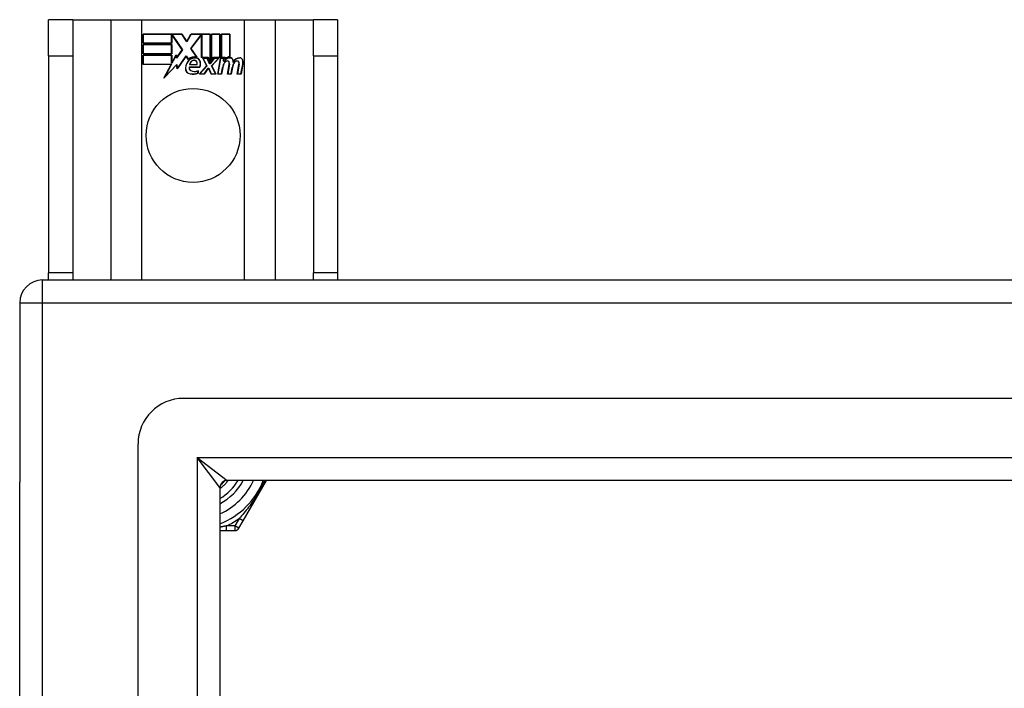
# Model space of a CAD drawing. Header units: inches. Extents: x 48.1 to 120.1, y 31.5 to 55.7.
# Tile 10 of 85: x 48.1 to 52.3, y 52.8 to 55.7. Entities that reach past the tile are written whole.
import ezdxf

# ---------------------------------------------------------------- set-up
doc = ezdxf.new("R2010")
doc.units = ezdxf.units.IN
doc.header["$MEASUREMENT"] = 0
doc.layers.add('Visible Edges(ANSI)', color=7, linetype='Continuous', lineweight=25)
doc.layers.add('Visible Tangent Edges(ANSI)', color=7, linetype='Continuous', lineweight=25)

msp = doc.modelspace()

# ---------------------------------------------------------------- linework, layer by layer
at = {"layer": 'Visible Edges(ANSI)'}
for p, q in [((48.2838, 55.726), (48.1788, 55.726)), ((48.1788, 55.57), (48.1788, 55.726)), ((48.2838, 55.726), (48.2838, 55.57)), ((48.2838, 55.726), (48.448, 55.726)), ((48.448, 55.726), (48.5826, 55.726)), ((48.5826, 55.726), (49.025, 55.726)), ((49.025, 55.726), (49.1597, 55.726)), ((49.1597, 55.726), (49.3238, 55.726)), ((49.3238, 55.57), (49.3238, 55.726)), ((49.4288, 55.726), (49.3238, 55.726)), ((49.4288, 55.726), (49.4288, 55.57)), ((48.5876, 55.664), (48.7549, 55.664)), ((48.5876, 55.6239), (48.5876, 55.664)), ((48.5884, 55.6633), (48.5884, 55.6247)), ((48.7545, 55.6633), (48.5884, 55.6633)), ((48.7102, 55.6247), (48.7102, 55.6592)), ((48.7102, 55.6592), (48.7147, 55.6592)), ((48.711, 55.6584), (48.711, 55.6239)), ((48.7143, 55.6584), (48.711, 55.6584)), ((48.7571, 55.5962), (48.7143, 55.6584)), ((48.7147, 55.6592), (48.758, 55.5962)), ((48.777, 55.6299), (48.7545, 55.6633)), ((48.7549, 55.664), (48.7769, 55.6314)), ((48.7769, 55.6314), (48.7942, 55.664)), ((48.7947, 55.6633), (48.777, 55.6299)), ((48.7937, 55.6012), (48.837, 55.6592)), ((48.7942, 55.664), (48.8779, 55.664)), ((48.8373, 55.6584), (48.7946, 55.6012)), ((48.8771, 55.6633), (48.7947, 55.6633)), ((48.837, 55.6592), (48.8411, 55.6592)), ((48.8404, 55.6584), (48.8373, 55.6584)), ((48.8404, 55.563), (48.8404, 55.6584)), ((48.8411, 55.6592), (48.8411, 55.5637)), ((48.8771, 55.5446), (48.8771, 55.6633)), ((48.8779, 55.664), (48.8779, 55.5409)), ((48.8831, 55.55), (48.8831, 55.664)), ((48.8831, 55.664), (48.9202, 55.664)), ((48.8839, 55.6633), (48.8839, 55.5523)), ((48.9195, 55.6633), (48.8839, 55.6633)), ((48.9195, 55.5637), (48.9195, 55.6633)), ((48.9202, 55.664), (48.9202, 55.563)), ((48.9255, 55.563), (48.9255, 55.664)), ((48.9255, 55.664), (48.9626, 55.664)), ((48.9262, 55.6633), (48.9262, 55.5637)), ((48.9619, 55.6633), (48.9262, 55.6633)), ((48.9619, 55.5654), (48.9619, 55.6633)), ((48.9626, 55.664), (48.9626, 55.5647)), ((48.711, 55.6239), (48.5876, 55.6239)), ((48.5876, 55.5785), (48.5876, 55.6187)), ((48.5876, 55.6187), (48.711, 55.6187)), ((48.5884, 55.6247), (48.7102, 55.6247)), ((48.5884, 55.6179), (48.5884, 55.5793)), ((48.7102, 55.6179), (48.5884, 55.6179)), ((48.7102, 55.5793), (48.7102, 55.6179)), ((48.711, 55.6187), (48.711, 55.5785)), ((48.1788, 55.57), (48.1788, 54.632)), ((48.2838, 55.57), (48.2838, 54.632)), ((48.711, 55.5785), (48.5876, 55.5785)), ((48.5876, 55.5729), (48.711, 55.5729)), ((48.5876, 55.5328), (48.5876, 55.5729)), ((48.5884, 55.5793), (48.7102, 55.5793)), ((48.7102, 55.5722), (48.5884, 55.5722)), ((48.5884, 55.5722), (48.5884, 55.5335)), ((48.7102, 55.5377), (48.7102, 55.5722)), ((48.711, 55.5729), (48.711, 55.5384)), ((48.7118, 55.5384), (48.7301, 55.5737)), ((48.7298, 55.5714), (48.7122, 55.5377)), ((48.7322, 55.5592), (48.7298, 55.5714)), ((48.7301, 55.5737), (48.7326, 55.5611)), ((48.758, 55.5962), (48.7322, 55.5592)), ((48.7326, 55.5611), (48.7571, 55.5962)), ((48.7744, 55.5682), (48.7351, 55.5132)), ((48.7356, 55.5151), (48.7744, 55.5696)), ((48.7744, 55.5696), (48.7832, 55.555)), ((48.783, 55.5538), (48.7744, 55.5682)), ((48.8188, 55.565), (48.7937, 55.6012)), ((48.7946, 55.6012), (48.8205, 55.5639)), ((48.8685, 55.563), (48.8404, 55.563)), ((48.8411, 55.5637), (48.869, 55.5637)), ((48.8779, 55.5409), (48.8685, 55.563)), ((48.869, 55.5637), (48.8771, 55.5446)), ((48.8925, 55.563), (48.8831, 55.55)), ((48.8839, 55.5523), (48.8921, 55.5637)), ((48.8921, 55.5637), (48.9195, 55.5637)), ((48.9202, 55.563), (48.8925, 55.563)), ((48.9409, 55.563), (48.9255, 55.563)), ((48.9262, 55.5637), (48.9417, 55.5637)), ((48.9402, 55.5553), (48.9409, 55.563)), ((48.9417, 55.5637), (48.9411, 55.5572)), ((49.3238, 55.57), (49.3238, 54.632)), ((49.4288, 55.57), (49.4288, 54.632)), ((48.7088, 55.5328), (48.5876, 55.5328)), ((48.5884, 55.5335), (48.7101, 55.5335)), ((48.6778, 55.4732), (48.7088, 55.5328)), ((48.7326, 55.5309), (48.6778, 55.4732)), ((48.7101, 55.5335), (48.6809, 55.4775)), ((48.6809, 55.4775), (48.7331, 55.5325)), ((48.7122, 55.5377), (48.7102, 55.5377)), ((48.711, 55.5384), (48.7118, 55.5384)), ((48.7351, 55.5132), (48.7326, 55.5309)), ((48.7331, 55.5325), (48.7356, 55.5151)), ((48.7869, 55.5215), (48.8327, 55.5215)), ((48.8332, 55.5208), (48.7875, 55.5208)), ((48.8198, 55.5313), (48.7885, 55.5313)), ((48.7894, 55.532), (48.8194, 55.532)), ((48.8317, 55.4912), (48.8625, 55.526)), ((48.8634, 55.5259), (48.8334, 55.4919)), ((48.8625, 55.526), (48.8452, 55.5594)), ((48.8452, 55.5594), (48.8655, 55.5594)), ((48.8465, 55.5587), (48.8634, 55.5259)), ((48.865, 55.5587), (48.8465, 55.5587)), ((48.8747, 55.5357), (48.865, 55.5587)), ((48.8655, 55.5594), (48.8752, 55.5364)), ((48.8782, 55.5357), (48.8747, 55.5357)), ((48.8752, 55.5364), (48.8779, 55.5364)), ((48.8779, 55.5364), (48.8946, 55.5594)), ((48.8949, 55.5587), (48.8782, 55.5357)), ((48.8837, 55.5264), (48.9133, 55.5587)), ((48.9003, 55.4919), (48.8837, 55.5264)), ((48.915, 55.5594), (48.8846, 55.5263)), ((48.8846, 55.5263), (48.9015, 55.4912)), ((48.8946, 55.5594), (48.915, 55.5594)), ((48.9133, 55.5587), (48.8949, 55.5587)), ((48.9101, 55.4912), (48.9222, 55.5594)), ((48.9228, 55.5587), (48.911, 55.4919)), ((48.9222, 55.5594), (48.9364, 55.5594)), ((48.9355, 55.5587), (48.9228, 55.5587)), ((48.9345, 55.5467), (48.9355, 55.5587)), ((48.9394, 55.5467), (48.9345, 55.5467)), ((48.9364, 55.5594), (48.9353, 55.5474)), ((48.9353, 55.5474), (48.9389, 55.5474)), ((48.9525, 55.4912), (48.9601, 55.5343)), ((48.9608, 55.5341), (48.9534, 55.4919)), ((48.9945, 55.4912), (49.0021, 55.5343)), ((49.0028, 55.5342), (48.9954, 55.4919)), ((49.0104, 55.4919), (49.0186, 55.5341)), ((49.0193, 55.534), (49.011, 55.4912)), ((48.8242, 55.4951), (48.8242, 55.5047)), ((48.825, 55.5058), (48.825, 55.4945)), ((48.852, 55.4912), (48.8317, 55.4912)), ((48.8334, 55.4919), (48.8516, 55.4919)), ((48.8516, 55.4919), (48.8685, 55.5163)), ((48.8689, 55.5155), (48.852, 55.4912)), ((48.8685, 55.5163), (48.8724, 55.5163)), ((48.8719, 55.5155), (48.8689, 55.5155)), ((48.8812, 55.4912), (48.8719, 55.5155)), ((48.8724, 55.5163), (48.8818, 55.4919)), ((48.9015, 55.4912), (48.8812, 55.4912)), ((48.8818, 55.4919), (48.9003, 55.4919)), ((48.9266, 55.4912), (48.9101, 55.4912)), ((48.911, 55.4919), (48.926, 55.4919)), ((48.926, 55.4919), (48.9308, 55.5194)), ((48.9316, 55.5193), (48.9266, 55.4912)), ((48.969, 55.4912), (48.9525, 55.4912)), ((48.9534, 55.4919), (48.9684, 55.4919)), ((48.9684, 55.4919), (48.9732, 55.5194)), ((48.974, 55.5193), (48.969, 55.4912)), ((49.011, 55.4912), (48.9945, 55.4912)), ((48.9954, 55.4919), (49.0104, 55.4919)), ((48.1788, 54.601), (48.1788, 54.632)), ((48.2838, 54.632), (48.2838, 54.601)), ((49.3238, 54.601), (49.3238, 54.632)), ((49.4288, 54.632), (49.4288, 54.601)), ((48.1528, 54.601), (119.1877, 54.601)), ((48.0538, 54.502), (48.0538, 53.727)), ((119.3452, 54.0892), (48.7625, 54.0892)), ((48.5656, 33.3097), (48.5656, 53.8924)), ((119.1567, 53.7349), (48.951, 53.7349)), ((49.02, 53.5601), (49.1209, 53.7349)), ((48.0538, 33.475), (48.0538, 53.727)), ((48.92, 53.7039), (48.92, 33.4982)), ((49.0016, 53.5282), (49.02, 53.5601)), ((48.92, 53.5184), (48.9477, 53.5184)), ((48.9477, 53.5184), (48.9845, 53.5184))]:
    msp.add_line(p, q, dxfattribs=at)
at = {"layer": 'Visible Edges(ANSI)', "flags": 128}
for points in [[(48.9554, 53.7349), (48.9541, 53.7332), (48.9528, 53.7316), (48.9515, 53.73), (48.9502, 53.7284), (48.9488, 53.7268), (48.9474, 53.7252), (48.946, 53.7236), (48.9446, 53.7221), (48.9432, 53.7205), (48.9418, 53.719), (48.9403, 53.7175), (48.9388, 53.716), (48.9374, 53.7145), (48.9359, 53.7131), (48.9343, 53.7116), (48.9328, 53.7102), (48.9312, 53.7088), (48.9297, 53.7074), (48.9281, 53.7061), (48.9265, 53.7047), (48.9249, 53.7034), (48.9233, 53.7021), (48.9216, 53.7007), (48.92, 53.6995)], [(48.9214, 53.7131), (48.9222, 53.7139), (48.9231, 53.7146), (48.9239, 53.7154), (48.9248, 53.7162), (48.9256, 53.717), (48.9264, 53.7178), (48.9272, 53.7186), (48.9281, 53.7194), (48.9289, 53.7202), (48.9297, 53.721), (48.9305, 53.7219), (48.9313, 53.7227), (48.9321, 53.7235), (48.9329, 53.7244), (48.9337, 53.7252), (48.9344, 53.7261), (48.9352, 53.7269), (48.936, 53.7278), (48.9367, 53.7287), (48.9375, 53.7295), (48.9382, 53.7304), (48.939, 53.7313), (48.9397, 53.7322), (48.9404, 53.733)]]:
    msp.add_lwpolyline(points, dxfattribs=at)
at = {"layer": 'Visible Edges(ANSI)'}
msp.add_circle((48.8038, 55.226), 0.203, dxfattribs=at)
for centre, radius, start, end in [((48.8113, 55.5237), 0.0412, 77.079, 133.1785), ((48.8113, 55.5237), 0.042, 79.6582, 131.9139), ((48.962, 55.5347), 0.03, 88.7952, 136.5849), ((48.962, 55.5347), 0.0307, 90.2222, 132.7339), ((48.8199, 55.5148), 0.0498, 134.1684, 176.5646), ((48.8199, 55.5148), 0.049, 134.1684, 176.5646), ((48.8113, 55.5237), 0.0374, 80.4085, 134.1684), ((48.8113, 55.5237), 0.0366, 80.3604, 134.1684), ((48.799, 55.5174), 0.0127, 160.9907, 244.6784), ((48.799, 55.5174), 0.012, 163.5261, 244.6784), ((48.8102, 55.5295), 0.0217, 109.3797, 175.226), ((48.8102, 55.5295), 0.021, 109.3797, 172.9975), ((48.8078, 55.5364), 0.0144, 51.1652, 109.3797), ((48.8078, 55.5364), 0.0137, 51.1652, 109.3797), ((48.8089, 55.5377), 0.0119, 331.4547, 51.1652), ((48.8089, 55.5377), 0.0127, 329.421, 51.1652), ((48.8159, 55.5416), 0.0183, 23.8445, 85.1757), ((48.8159, 55.5416), 0.019, 23.8445, 85.0802), ((48.801, 55.535), 0.0345, 336.9643, 23.8445), ((48.801, 55.535), 0.0353, 336.1555, 23.8445), ((48.9888, 55.5092), 0.0589, 147.5992, 170), ((48.9888, 55.5092), 0.0581, 147.5992, 170), ((48.9642, 55.5312), 0.03, 89.4776, 147.4114), ((48.953, 55.5319), 0.0165, 96.03, 147.5992), ((48.9642, 55.5312), 0.0293, 89.4776, 148.2123), ((48.953, 55.5319), 0.0157, 96.03, 147.5992), ((48.9522, 55.5401), 0.00825, 23.5571, 96.03), ((48.9522, 55.5401), 0.0075, 23.5571, 96.03), ((48.945, 55.5369), 0.0154, 350, 23.5571), ((48.945, 55.5369), 0.0161, 350, 23.5571), ((48.9644, 55.5486), 0.0127, 16.9928, 89.4776), ((48.9644, 55.5486), 0.0119, 16.9928, 89.4776), ((49.0313, 55.51), 0.0589, 148.5524, 170.8204), ((49.0313, 55.51), 0.0581, 148.5584, 170.8257), ((48.9421, 55.5418), 0.0353, 357.7769, 16.9928), ((48.9421, 55.5418), 0.036, 3.6169, 16.9928), ((49.0056, 55.5305), 0.0299, 89.6788, 160.8136), ((49.0056, 55.5305), 0.0307, 89.6788, 153.9508), ((48.995, 55.5319), 0.0165, 96.1027, 147.6301), ((48.995, 55.5319), 0.0157, 96.1027, 147.6083), ((48.9942, 55.5401), 0.00825, 23.5487, 96.1027), ((48.9942, 55.5401), 0.0075, 23.5487, 96.1027), ((48.9869, 55.537), 0.0154, 349.9922, 23.5487), ((48.9869, 55.537), 0.0161, 350.0076, 23.5487), ((49.0057, 55.5481), 0.0131, 18.4748, 89.6788), ((49.0057, 55.5481), 0.0124, 18.4748, 89.6788), ((48.984, 55.5409), 0.0353, 349, 18.4748), ((48.984, 55.5409), 0.036, 349, 18.4748), ((48.7949, 55.5163), 0.0247, 176.5646, 261.5605), ((48.7949, 55.5163), 0.0239, 176.5646, 261.5605), ((48.8024, 55.567), 0.0759, 261.5605, 287.3343), ((48.8024, 55.567), 0.0751, 261.5605, 286.9141), ((48.8103, 55.5412), 0.0391, 244.6784, 290.9242), ((48.8103, 55.5412), 0.0384, 244.6784, 292.5609), ((48.1528, 54.502), 0.099, 90, 180), ((48.7625, 53.8924), 0.1969, 90, 180), ((48.951, 53.7039), 0.031, 90, 180), ((48.8038, 53.851), 0.2264, 300.8668, 329.1332), ((48.8038, 53.851), 0.3248, 290.9514, 339.0486), ((48.9845, 53.538), 0.0197, 270, 330)]:
    msp.add_arc(centre, radius, start, end, dxfattribs=at)
at = {"layer": 'Visible Tangent Edges(ANSI)'}
for p, q in [((48.448, 55.726), (48.448, 54.601)), ((48.5826, 54.601), (48.5826, 55.726)), ((49.025, 55.726), (49.025, 54.601)), ((49.1597, 54.601), (49.1597, 55.726)), ((48.1788, 55.57), (48.2838, 55.57)), ((49.3238, 55.57), (49.4288, 55.57)), ((48.2838, 54.632), (48.1788, 54.632)), ((49.4288, 54.632), (49.3238, 54.632)), ((48.1528, 54.502), (48.1528, 54.601)), ((48.0538, 54.502), (48.1528, 54.502)), ((48.1528, 54.502), (119.9548, 54.502)), ((48.1528, 32.7), (48.1528, 54.502)), ((48.821, 53.8339), (48.951, 53.7349)), ((48.92, 53.7039), (48.821, 53.8339)), ((48.821, 53.8339), (119.2867, 53.8339)), ((48.821, 53.8339), (48.821, 33.3682)), ((49.0029, 53.5699), (48.9845, 53.538)), ((49.02, 53.5601), (49.0029, 53.5699)), ((48.9477, 53.5184), (48.9477, 53.538)), ((48.9845, 53.538), (48.9477, 53.538)), ((49.0016, 53.5282), (48.9845, 53.538)), ((48.9845, 53.538), (48.9845, 53.5184))]:
    msp.add_line(p, q, dxfattribs=at)
at = {"layer": 'Visible Tangent Edges(ANSI)', "flags": 128}
for points in [[(49.1137, 53.7349), (49.1101, 53.7273), (49.1063, 53.7197), (49.1024, 53.7121), (49.0984, 53.7045), (49.0943, 53.697), (49.0901, 53.6894), (49.0858, 53.682), (49.0814, 53.6746), (49.0768, 53.6672), (49.0722, 53.66), (49.0676, 53.6529), (49.0629, 53.6459), (49.0581, 53.639), (49.0533, 53.6322), (49.0484, 53.6255), (49.0434, 53.6189), (49.0385, 53.6124), (49.0335, 53.6061), (49.0284, 53.5998), (49.0233, 53.5936), (49.0183, 53.5875), (49.0131, 53.5816), (49.008, 53.5757), (49.0029, 53.5699)], [(48.9477, 53.538), (48.9466, 53.5378), (48.9455, 53.5376), (48.9443, 53.5373), (48.9432, 53.5371), (48.942, 53.5369), (48.9409, 53.5366), (48.9398, 53.5364), (48.9386, 53.5362), (48.9375, 53.536), (48.9363, 53.5357), (48.9351, 53.5355), (48.934, 53.5353), (48.9328, 53.5351), (48.9317, 53.5348), (48.9305, 53.5346), (48.9293, 53.5344), (48.9282, 53.5342), (48.927, 53.534), (48.9258, 53.5338), (48.9247, 53.5336), (48.9235, 53.5333), (48.9223, 53.5331), (48.9211, 53.5329), (48.92, 53.5327)]]:
    msp.add_lwpolyline(points, dxfattribs=at)
at = {"layer": 'Visible Tangent Edges(ANSI)'}
for radius, start, end in [(0.2461, 298.1642, 331.8358), (0.2854, 294.01, 335.99), (0.3445, 294.6913, 305.3087)]:
    msp.add_arc((48.8038, 53.851), radius, start, end, dxfattribs=at)

doc.saveas('drawing.dxf')
